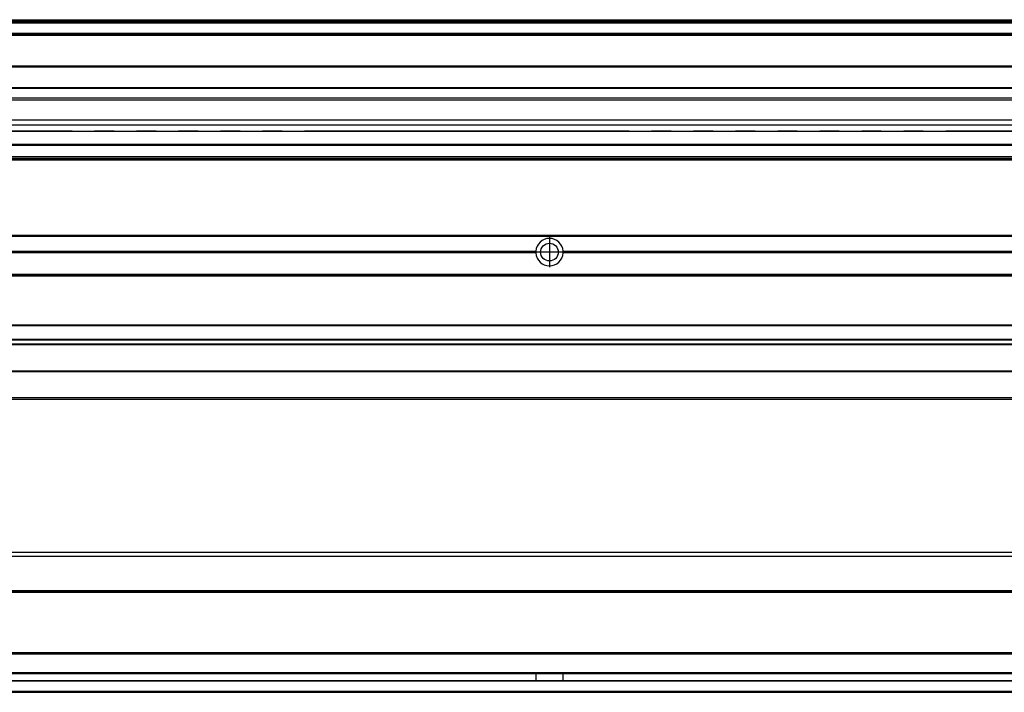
# Model space of a CAD drawing. Header units: inches. Extents: x -235 to 4616, y -109 to 485.
# Tile 23 of 30: x 1153 to 1504, y 92 to 332. Entities that reach past the tile are written whole.
import ezdxf

# ---------------------------------------------------------------- set-up
doc = ezdxf.new("R2010")
doc.units = ezdxf.units.IN
doc.linetypes.add('DASHED', pattern=[15, 7, -8])
doc.linetypes.add('DOT_CENTER', pattern=[14, 12, -1, 0, -1])
doc.layers.add('1', color=7, linetype='Continuous')

# ---------------------------------------------------------------- blocks, each defined once
blk = doc.blocks.new('L-32_PERFIL__16', base_point=(796.37, 190.7))
at = {"color": 7, "linetype": 'Continuous'}
for p, q in [((830.43, 255.1), (4510.43, 255.1)), ((830.43, 254.85), (4510.43, 254.85)), ((1146.82, 249.4), (1337.04, 249.4)), ((1337.04, 248.8), (1146.82, 248.8)), ((1146.83, 249.1), (1337.03, 249.1)), ((1346.82, 249.4), (1537.04, 249.4)), ((1537.04, 248.8), (1346.82, 248.8)), ((1346.83, 249.1), (1537.03, 249.1)), ((4510.43, 241.1), (830.43, 241.1)), ((830.43, 240.85), (4510.43, 240.85)), ((830.43, 240.6), (4510.43, 240.6)), ((830.43, 223.1), (4510.43, 223.1)), ((830.43, 222.85), (4510.43, 222.85)), ((4510.43, 217.9), (830.43, 217.9)), ((830.43, 217.81), (4510.43, 217.81)), ((4510.43, 216.26), (830.43, 216.26)), ((830.43, 216.1), (4510.43, 216.1)), ((4510.43, 215.98), (830.43, 215.98)), ((4510.43, 206.6), (830.43, 206.6)), ((830.43, 206.51), (4510.43, 206.51)), ((4510.43, 197.1), (830.43, 197.1)), ((946.43, 196.61), (4431.43, 196.6))]:
    blk.add_line(p, q, dxfattribs=at)
blk.add_circle((1341.93, 249.1), 3.15, dxfattribs=at)
for start, end in [(3.5101, 176.4899), (176.4899, 180), (180, 183.5101), (183.5101, 356.4899), (0, 3.5101), (356.4899, 0)]:
    blk.add_arc((1341.93, 249.1), 4.9, start, end, dxfattribs=at)
at = {"layer": '1', "color": 2, "linetype": 'DOT_CENTER'}
for p, q in [((1341.93, 254.49), (1341.93, 243.71)), ((1347.32, 249.1), (1336.54, 249.1))]:
    blk.add_line(p, q, dxfattribs=at)
blk = doc.blocks.new('L-32__19', base_point=(796.37, 168.65))
blk.add_blockref('L-32_PERFIL__16', (796.37, 190.7))
blk = doc.blocks.new('A2', base_point=(1171, 212))
blk.add_blockref('L-32__19', (796.37, 168.65))
blk = doc.blocks.new('L-32_PERFIL__20', base_point=(796.37, 91.9))
at = {"color": 7, "linetype": 'Continuous'}
for p, q in [((955.35, 141.9), (4373.51, 141.9)), ((4375.01, 140.4), (953.85, 140.4)), ((4375.48, 128.15), (953.38, 128.15)), ((953.38, 127.9), (4375.48, 127.9)), ((953.38, 127.65), (4375.48, 127.65)), ((953.38, 106.15), (4375.48, 106.15)), ((4375.48, 105.9), (953.38, 105.9)), ((953.38, 105.65), (4375.48, 105.65)), ((953.22, 98.65), (4346.83, 98.64)), ((4375.58, 98.9), (953.28, 98.9)), ((4377.48, 95.9), (951.38, 95.9)), ((951.68, 96.15), (4346.83, 96.16)), ((4510.43, 92.15), (830.43, 92.15)), ((830.43, 91.9), (4510.43, 91.9))]:
    blk.add_line(p, q, dxfattribs=at)
for points, knots in [([(1337.02, 98.63), (1337.03, 98.44), (1337.03, 98.02), (1337.05, 97.4), (1337.03, 96.77), (1337.03, 96.36), (1337.02, 96.16)], [0, 0, 0, 0, 0.587414, 1.235364, 1.883313, 2.470729, 2.470729, 2.470729, 2.470729]), ([(1346.83, 96.16), (1346.83, 96.36), (1346.82, 96.77), (1346.81, 97.4), (1346.82, 98.02), (1346.83, 98.44), (1346.83, 98.63)], [0, 0, 0, 0, 0.5874, 1.235348, 1.883299, 2.47073, 2.47073, 2.47073, 2.47073])]:
    blk.add_open_spline(points, degree=3, knots=knots, dxfattribs=at)
blk = doc.blocks.new('L-32__21', base_point=(796.37, 91.9))
blk.add_blockref('L-32_PERFIL__20', (796.37, 91.9))
blk = doc.blocks.new('B1', base_point=(1171, 116.9))
blk.add_blockref('L-32__21', (796.37, 91.9))
blk = doc.blocks.new('L-32_PERFIL__36', base_point=(796.37, 282.1))
at = {"color": 7, "linetype": 'Continuous'}
for p, q in [((830.43, 332.1), (4510.43, 332.1)), ((830.43, 332.09), (4510.43, 332.09)), ((4510.43, 331.48), (830.43, 331.48)), ((830.43, 331.16), (4510.43, 331.16)), ((4510.43, 330.83), (830.43, 330.83)), ((4489.43, 327.12), (851.43, 327.12)), ((950.93, 327.1), (4331.93, 327.1)), ((969.68, 326.6), (4317.18, 326.6)), ((4316.43, 315.54), (980.17, 315.54)), ((980.17, 315.29), (4316.43, 315.29)), ((980.17, 307.92), (4316.43, 307.92)), ((980.17, 307.67), (4316.43, 307.67)), ((4316.43, 304.04), (980.17, 304.04)), ((980.17, 303.54), (4316.43, 303.54)), ((4316.43, 296.28), (966.43, 296.27)), ((1158.18, 292.29), (951.11, 292.29)), ((951.15, 292.32), (1158.18, 292.32)), ((966.43, 294.61), (4316.43, 294.61)), ((1158.18, 292.32), (1166.93, 292.32)), ((1158.18, 292.31), (1158.18, 292.32)), ((1166.93, 292.31), (1158.18, 292.31)), ((1158.18, 292.29), (1158.18, 292.31)), ((1166.93, 292.29), (1158.18, 292.29)), ((1166.93, 292.32), (1166.93, 292.31)), ((1166.93, 292.31), (1166.93, 292.29)), ((1166.93, 292.29), (1261.43, 292.29)), ((1261.43, 292.32), (1358.18, 292.32)), ((1261.43, 292.32), (1261.43, 292.31)), ((1261.43, 292.31), (1261.43, 292.29)), ((1358.18, 292.29), (1261.43, 292.29)), ((1358.18, 292.32), (1366.93, 292.32)), ((1358.18, 292.31), (1358.18, 292.32)), ((1366.93, 292.31), (1358.18, 292.31)), ((1358.18, 292.29), (1358.18, 292.31)), ((1366.93, 292.29), (1358.18, 292.29)), ((1366.93, 292.32), (1366.93, 292.31)), ((1366.93, 292.31), (1366.93, 292.29)), ((1366.93, 292.29), (1490.43, 292.29)), ((1490.43, 292.32), (1558.18, 292.32)), ((1490.43, 292.32), (1490.43, 292.29)), ((1558.18, 292.29), (1490.43, 292.29)), ((851.43, 287.61), (4489.43, 287.61)), ((4489.43, 287.17), (851.43, 287.17)), ((4510.43, 282.35), (830.43, 282.35)), ((830.43, 282.1), (4376.73, 282.1)), ((4489.43, 283.1), (851.43, 283.1)), ((898.13, 282.6), (4381.73, 282.6))]:
    blk.add_line(p, q, dxfattribs=at)
at = {"color": 2, "linetype": 'DASHED'}
for p, q in [((1261.43, 292.32), (1166.93, 292.32)), ((1490.43, 292.32), (1366.93, 292.32))]:
    blk.add_line(p, q, dxfattribs=at)
blk = doc.blocks.new('L-32__37', base_point=(796.37, 282.1))
blk.add_blockref('L-32_PERFIL__36', (796.37, 282.1))
blk = doc.blocks.new('E1', base_point=(1171, 307.1))
blk.add_blockref('L-32__37', (796.37, 282.1))

msp = doc.modelspace()

# ---------------------------------------------------------------- block references
for name, p in [('E1', (1171, 307.1)), ('A2', (1171, 212)), ('B1', (1171, 116.9))]:
    msp.add_blockref(name, p)

doc.saveas('drawing.dxf')
